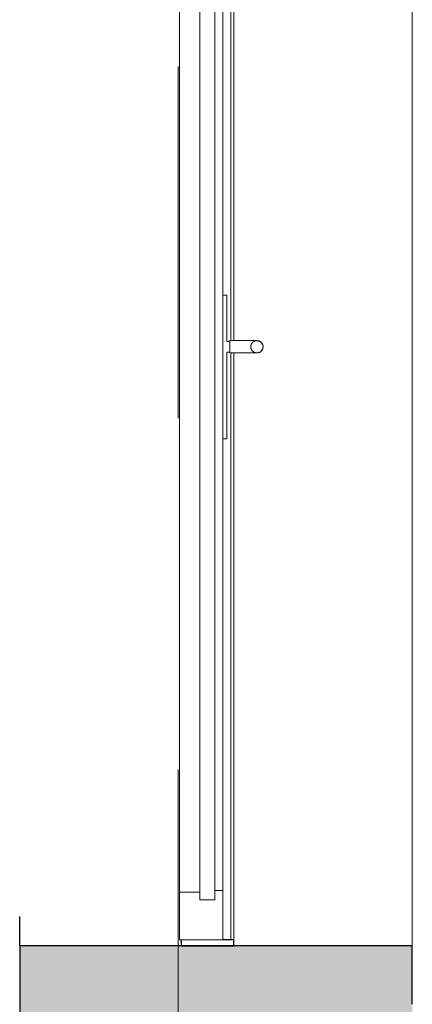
# Model space of a CAD drawing. Header units: millimetres. Extents: x -56182 to 286826, y -36685 to 98759.
# Tile 4 of 97: x -54660 to -53990, y -150 to 1530. Entities that reach past the tile are written whole.
import ezdxf

# ---------------------------------------------------------------- set-up
doc = ezdxf.new("R2010")
doc.units = ezdxf.units.MM
doc.linetypes.add('Center', pattern=[2999.999912, 1200.000007, -599.999968, 599.999968, -599.999968])
for name, color, linetype, lineweight in [('Curtain Wall Mullions-2', 7, 'Continuous', 9), ('Curtain Wall Mullions-3', 7, 'Continuous', 25), ('Doors-2', 7, 'Continuous', 9), ('Floors-1', 7, 'Continuous', 25), ('Specialty Equipment-1', 7, 'Continuous', 9), ('Walls', 7, 'Continuous', 18), ('Walls-1', 7, 'Continuous', 25)]:
    doc.layers.add(name, color=color, linetype=linetype, lineweight=lineweight)
doc.layers.add('Cut Pattern-1', color=9, linetype='Continuous', lineweight=9, true_color=0x808080)
doc.layers.add('Grids-3', color=7, linetype='Center', lineweight=9, true_color=0xaaaaaa)

# ---------------------------------------------------------------- blocks, each defined once
blk = doc.blocks.new('Rectangular Mullion - NEW 150x90mm-10528564-Sisevaade 1')
at = {"layer": 'Curtain Wall Mullions-2'}
for p, q in [((-54300, 2260), (-54300, 982.5)), ((-54295, 2260), (-54295, 982.5)), ((-54300, 961.5), (-54300, 500)), ((-54295, 961.5), (-54295, 500))]:
    blk.add_line(p, q, dxfattribs=at)
blk = doc.blocks.new('Rectangular Mullion - NEW 150x90mm-10496724-Sisevaade 1')
at = {"layer": 'Curtain Wall Mullions-2'}
for p, q in [((-54300, 500), (-54300, -40)), ((-54295, 500), (-54295, -40))]:
    blk.add_line(p, q, dxfattribs=at)
blk = doc.blocks.new('Rectangular Mullion - NEW 10x90mm-10496744-Sisevaade 1')
at = {"layer": 'Curtain Wall Mullions-3'}
for p, q in [((-54385, -40), (-54385, -50)), ((-54385, -50), (-54295, -50)), ((-54295, -40), (-54313.8, -40)), ((-54295, -50), (-54295, -40))]:
    blk.add_line(p, q, dxfattribs=at)
blk = doc.blocks.new('Klaasseina ukse tüüp 2 - VU-15-17118587-Sisevaade 1')
at = {"layer": 'Doors-2'}
for p, q in [((-54387.8, -40), (-54387.8, 2260)), ((-54313.8, 2260), (-54313.8, -40)), ((-54352.7, 28.5), (-54352.7, 2191.5)), ((-54327.3, 2191.5), (-54327.3, 28.5)), ((-54387.8, -40), (-54387.8, 41.2)), ((-54387.8, 41.2), (-54352.7, 41.2)), ((-54352.7, 41.2), (-54352.7, 28.5)), ((-54327.3, 28.5), (-54327.3, 44.4)), ((-54327.3, 44.4), (-54313.8, 44.4)), ((-54313.8, 44.4), (-54313.8, -40)), ((-54327.3, 28.5), (-54352.7, 28.5)), ((-54352.7, 28.5), (-54327.3, 28.5)), ((-54313.8, -40), (-54387.8, -40)), ((-54313.8, -40), (-54387.8, -40))]:
    blk.add_line(p, q, dxfattribs=at)
at = {"layer": 'Doors-2', "flags": 128}
for points in [[(-54245.1, 972), (-54245.1, 972.4), (-54245.1, 972.8), (-54245.1, 973.3), (-54245.2, 973.7), (-54245.3, 974.1), (-54245.4, 974.5), (-54245.5, 974.9), (-54245.6, 975.3), (-54245.7, 975.7), (-54245.9, 976.1), (-54246, 976.5), (-54246.2, 976.8), (-54246.4, 977.2), (-54246.6, 977.6), (-54246.9, 977.9), (-54247.1, 978.2), (-54247.4, 978.6), (-54247.6, 978.9), (-54247.9, 979.2), (-54248.2, 979.5), (-54248.5, 979.8), (-54248.8, 980.1), (-54249.2, 980.3), (-54249.5, 980.6), (-54249.9, 980.8), (-54250.2, 981), (-54250.6, 981.2), (-54251, 981.4), (-54251.3, 981.6), (-54251.7, 981.8), (-54252.1, 981.9), (-54252.5, 982), (-54252.9, 982.1), (-54253.3, 982.2), (-54253.7, 982.3), (-54254.2, 982.4), (-54254.6, 982.4), (-54255, 982.5), (-54255.4, 982.5), (-54255.8, 982.5), (-54256.2, 982.4), (-54256.7, 982.4), (-54257.1, 982.3), (-54257.5, 982.3), (-54257.9, 982.2), (-54258.3, 982.1), (-54258.7, 982), (-54259.1, 981.8), (-54259.5, 981.7), (-54259.9, 981.5), (-54260.2, 981.3), (-54260.6, 981.1), (-54261, 980.9), (-54261.3, 980.7), (-54261.7, 980.5), (-54262, 980.2), (-54262.3, 979.9), (-54262.6, 979.7), (-54262.9, 979.4), (-54263.2, 979.1), (-54263.5, 978.8), (-54263.8, 978.4), (-54264, 978.1), (-54264.3, 977.7), (-54264.5, 977.4), (-54264.7, 977), (-54264.9, 976.7), (-54265.1, 976.3), (-54265.2, 975.9), (-54265.4, 975.5), (-54265.5, 975.1), (-54265.6, 974.7), (-54265.7, 974.3), (-54265.8, 973.9), (-54265.9, 973.5), (-54265.9, 973.1), (-54266, 972.6), (-54266, 972.2), (-54266, 972)], [(-54266, 972), (-54266, 971.6), (-54265.9, 971.2), (-54265.9, 970.7), (-54265.8, 970.3), (-54265.8, 969.9), (-54265.7, 969.5), (-54265.6, 969.1), (-54265.4, 968.7), (-54265.3, 968.3), (-54265.2, 967.9), (-54265, 967.5), (-54264.8, 967.2), (-54264.6, 966.8), (-54264.4, 966.4), (-54264.2, 966.1), (-54263.9, 965.8), (-54263.7, 965.4), (-54263.4, 965.1), (-54263.1, 964.8), (-54262.8, 964.5), (-54262.5, 964.2), (-54262.2, 963.9), (-54261.9, 963.7), (-54261.5, 963.4), (-54261.2, 963.2), (-54260.8, 963), (-54260.4, 962.8), (-54260.1, 962.6), (-54259.7, 962.4), (-54259.3, 962.2), (-54258.9, 962.1), (-54258.5, 962), (-54258.1, 961.9), (-54257.7, 961.8), (-54257.3, 961.7), (-54256.9, 961.6), (-54256.5, 961.6), (-54256, 961.5), (-54255.6, 961.5), (-54255.2, 961.5), (-54254.8, 961.6), (-54254.4, 961.6), (-54254, 961.7), (-54253.5, 961.7), (-54253.1, 961.8), (-54252.7, 961.9), (-54252.3, 962), (-54251.9, 962.2), (-54251.5, 962.3), (-54251.2, 962.5), (-54250.8, 962.7), (-54250.4, 962.9), (-54250.1, 963.1), (-54249.7, 963.3), (-54249.4, 963.5), (-54249, 963.8), (-54248.7, 964.1), (-54248.4, 964.3), (-54248.1, 964.6), (-54247.8, 964.9), (-54247.5, 965.2), (-54247.3, 965.6), (-54247, 965.9), (-54246.8, 966.3), (-54246.5, 966.6), (-54246.3, 967), (-54246.1, 967.3), (-54246, 967.7), (-54245.8, 968.1), (-54245.7, 968.5), (-54245.5, 968.9), (-54245.4, 969.3), (-54245.3, 969.7), (-54245.2, 970.1), (-54245.2, 970.5), (-54245.1, 970.9), (-54245.1, 971.4), (-54245.1, 971.8), (-54245.1, 972)]]:
    blk.add_lwpolyline(points, dxfattribs=at)
at = {"layer": 'Doors-2'}
blk.add_open_spline([(-54248.1, 979.4), (-54248.4, 979.7), (-54249.1, 980.3), (-54250.1, 981), (-54250.9, 981.4), (-54251.5, 981.7), (-54252.1, 981.9), (-54252.6, 982), (-54252.8, 982.1)], degree=3, knots=[0.25, 0.25, 0.25, 0.25, 0.2916667, 0.3333333, 0.3541667, 0.375, 0.3958333, 0.4166667, 0.4166667, 0.4166667, 0.4166667], dxfattribs=at)
at = {"layer": 'Specialty Equipment-1'}
for p, q in [((-54313.8, 1060), (-54306.8, 1060)), ((-54306.8, 1060), (-54306.8, 980.9)), ((-54306.8, 980.9), (-54301.9, 980.9)), ((-54301.9, 980.9), (-54301.9, 982.5)), ((-54301.9, 982.5), (-54255.5, 982.5)), ((-54301.9, 980.9), (-54301.9, 963.1)), ((-54301.9, 963.1), (-54306.8, 963.1)), ((-54306.8, 963.1), (-54306.8, 815)), ((-54301.9, 961.5), (-54301.9, 963.1)), ((-54255.5, 961.5), (-54301.9, 961.5)), ((-54306.8, 815), (-54313.8, 815))]:
    blk.add_line(p, q, dxfattribs=at)
blk.add_arc((-54255.5, 972), 10.5, 270, 90, dxfattribs=at)

msp = doc.modelspace()

# ---------------------------------------------------------------- hatches: boundary and pattern name
at = {"layer": 'Cut Pattern-1'}
msp.add_hatch(color=256, dxfattribs=at).paths.add_polyline_path([(-54283.3, -892.1), (-53990.4, -892.1), (-53990.4, -50), (-54660.4, -50), (-54660.4, -892.1), (-54395, -892.1)])

# ---------------------------------------------------------------- linework, layer by layer
at = {"layer": 'Floors-1'}
msp.add_line((-54660.4, -50), (-54660.4, 0), dxfattribs=at)
at = {"layer": 'Grids-3'}
msp.add_line((-54390, -949.6), (-54390, 11500.4), dxfattribs=at)
at = {"layer": 'Walls'}
msp.add_line((-53990.4, 2344.6), (-53990.4, -50), dxfattribs=at)
at = {"layer": 'Walls-1'}
for p, q in [((-54660.4, -50), (-54660.4, -892.1)), ((-53990.4, -50), (-54660.4, -50)), ((-53990.4, -150), (-53990.4, -50))]:
    msp.add_line(p, q, dxfattribs=at)

# ---------------------------------------------------------------- block references
at = {"layer": 'Curtain Wall Mullions-2'}
for name in ['Rectangular Mullion - NEW 150x90mm-10528564-Sisevaade 1', 'Rectangular Mullion - NEW 150x90mm-10496724-Sisevaade 1', 'Rectangular Mullion - NEW 10x90mm-10496744-Sisevaade 1']:
    msp.add_blockref(name, (0, 0), dxfattribs=at)
at = {"layer": 'Doors-2'}
msp.add_blockref('Klaasseina ukse tüüp 2 - VU-15-17118587-Sisevaade 1', (0, 0), dxfattribs=at)

doc.saveas('drawing.dxf')
